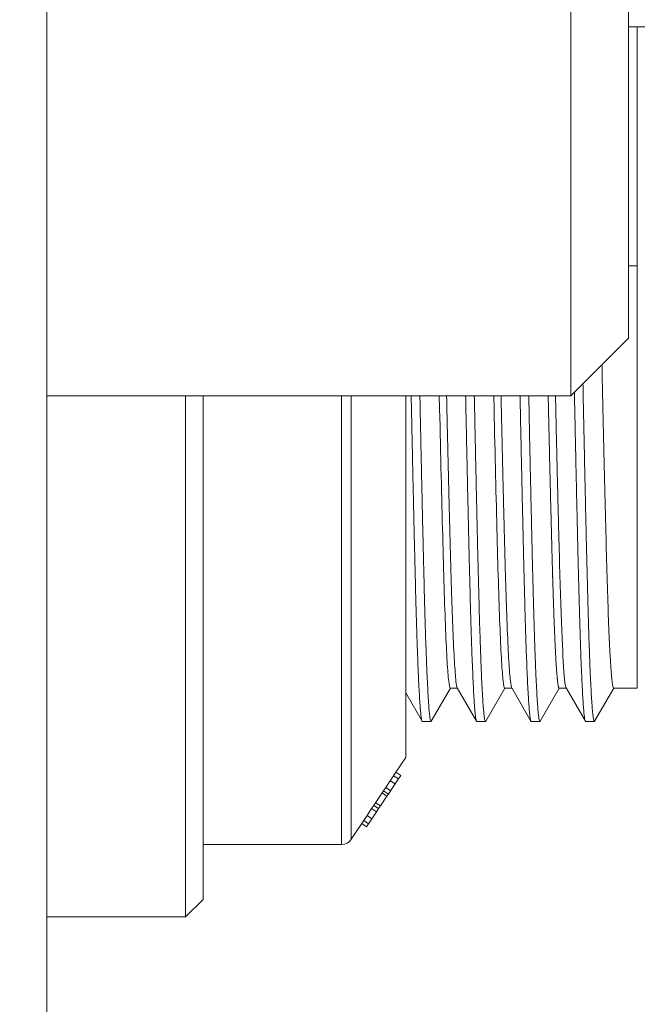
# Model space of a CAD drawing. Extents: x 0 to 283, y 0 to 196.
# Tile 6 of 30: x 131.18 to 136.52, y 98.75 to 107.26. Entities that reach past the tile are written whole.
import ezdxf

# ---------------------------------------------------------------- set-up
doc = ezdxf.new("R2010")
doc.units = 0
doc.layers.get('DEFPOINTS').update_dxf_attribs({"linetype": 'CONTINUOUS'})
doc.layers.add('DIM', color=7, linetype='CONTINUOUS')
doc.layers.add('TANGENT EDGES', color=7, linetype='CONTINUOUS', lineweight=0)
doc.layers.add('VISIBLE', color=255, linetype='CONTINUOUS', lineweight=0)
doc.styles.add('SANSSERIF', font='sanss___.ttf')
doc.dimstyles.new('ISO-25$0', dxfattribs={"dimtxt": 2.5, "dimasz": 2.5, "dimexe": 1.25, "dimexo": 1, "dimgap": 0.6, "dimtad": 1, "dimdec": 1, "dimzin": 9, "dimdsep": 46, "dimtxsty": 'SANSSERIF', "dimcen": 0.75, "dimadec": 1, "dimazin": 0, "dimtfac": 1, "dimtdec": 1, "dimtmove": 0, "dimatfit": 3, "dimfxl": 1, "dimarcsym": 0})

# ---------------------------------------------------------------- blocks, each defined once
blk = doc.blocks.new('*D119')
at = {"layer": 'DEFPOINTS', "color": 0, "transparency": 16777216}
for p in [(143.9678, 105.1305), (121.3178, 79.1055), (121.3178, 54.9955)]:
    blk.add_point(p, dxfattribs=at)
at = {"layer": 'DIM', "color": 0, "lineweight": -2, "transparency": 16777216}
for p, q in [((143.9678, 103.1305), (143.9678, 52.4955)), ((121.3178, 77.1055), (121.3178, 52.4955)), ((121.3178, 54.9955), (100.6139, 54.9955)), ((138.9678, 54.9955), (126.3178, 54.9955))]:
    blk.add_line(p, q, dxfattribs=at)
at = {"layer": 'DIM', "color": 0, "transparency": 16777216}
for points in [[(126.3178, 55.8288), (126.3178, 54.1622), (121.3178, 54.9955)], [(138.9678, 55.8288), (138.9678, 54.1622), (143.9678, 54.9955)]]:
    blk.add_solid(points, dxfattribs=at)
at = {"layer": 'DIM', "color": 0, "transparency": 16777216, "insert": (108.2234, 58.7744), "char_height": 5, "attachment_point": 5, "style": 'SANSSERIF'}
blk.add_mtext('45.3', dxfattribs=at)

msp = doc.modelspace()

# ---------------------------------------------------------------- linework, layer by layer
at = {"layer": 'TANGENT EDGES'}
for p, q in [((136.4428, 105.1305), (136.5178, 105.1305)), ((133.9643, 104.0055), (133.9643, 100.1305)), ((134.0475, 104.0055), (134.0475, 100.1751))]:
    msp.add_line(p, q, dxfattribs=at)
at = {"layer": 'VISIBLE'}
for p, q in [((131.4178, 87.1555), (131.4178, 126.9022)), ((135.9428, 124.9782), (135.9428, 105.2829)), ((136.4428, 105.5627), (136.4428, 124.6984)), ((136.4428, 107.193), (142.4928, 107.193)), ((136.5178, 105.1305), (136.5178, 107.193)), ((136.4428, 104.5055), (136.4428, 105.5627)), ((135.9428, 105.2829), (135.9428, 104.0055)), ((136.5178, 101.4805), (136.5178, 105.1305)), ((136.4428, 104.5055), (135.9428, 104.0055)), ((131.4178, 104.0055), (135.9428, 104.0055)), ((132.6178, 104.0055), (132.6178, 99.5055)), ((132.7678, 99.6555), (132.7678, 104.0055)), ((134.5178, 102.6031), (134.5178, 104.0055)), ((134.8084, 104.0055), (134.8109, 103.8941)), ((135.2784, 104.0055), (135.2809, 103.8941)), ((135.7509, 103.8941), (135.7484, 104.0055)), ((134.5178, 102.0125), (134.5178, 102.6031)), ((134.5178, 101.5305), (134.5178, 102.0125)), ((134.5178, 100.8805), (134.5178, 101.5305)), ((134.9038, 101.4805), (134.7388, 101.195)), ((134.9026, 101.4805), (134.9643, 101.4805)), ((135.1293, 101.195), (134.9631, 101.4826)), ((135.3738, 101.4805), (135.2088, 101.195)), ((135.3726, 101.4805), (135.4343, 101.4805)), ((135.5993, 101.195), (135.4331, 101.4826)), ((135.8438, 101.4805), (135.6788, 101.195)), ((135.8426, 101.4805), (135.8417, 101.4808)), ((135.8426, 101.4805), (135.9043, 101.4805)), ((136.0693, 101.195), (135.9031, 101.4826)), ((136.3138, 101.4805), (136.1488, 101.195)), ((136.3056, 101.4977), (136.3126, 101.4805)), ((136.3126, 101.4805), (136.5178, 101.4805)), ((134.6593, 101.195), (134.5178, 101.4399)), ((134.6593, 101.195), (134.6616, 101.193)), ((134.7366, 101.193), (134.6616, 101.193)), ((134.7388, 101.195), (134.7366, 101.193)), ((135.1293, 101.195), (135.1316, 101.193)), ((135.2066, 101.193), (135.1316, 101.193)), ((135.2088, 101.195), (135.2066, 101.193)), ((135.5993, 101.195), (135.6016, 101.193)), ((135.6766, 101.193), (135.6016, 101.193)), ((135.6788, 101.195), (135.6766, 101.193)), ((136.0693, 101.195), (136.0716, 101.193)), ((136.1466, 101.193), (136.0716, 101.193)), ((136.1488, 101.195), (136.1466, 101.193)), ((134.5178, 100.8805), (134.4341, 100.7549)), ((134.4136, 100.7242), (134.3848, 100.6811)), ((134.4341, 100.7549), (134.4136, 100.7242)), ((134.4136, 100.7242), (134.4552, 100.6965)), ((134.4341, 100.7549), (134.4757, 100.7272)), ((134.4757, 100.7272), (134.4552, 100.6965)), ((134.3848, 100.6811), (134.3454, 100.622)), ((134.4264, 100.6533), (134.3848, 100.6811)), ((134.4264, 100.6533), (134.387, 100.5942)), ((134.4552, 100.6965), (134.4264, 100.6533)), ((134.3145, 100.5755), (134.2581, 100.4909)), ((134.3561, 100.5478), (134.2997, 100.4632)), ((134.3266, 100.5937), (134.3145, 100.5755)), ((134.3145, 100.5755), (134.3561, 100.5478)), ((134.3454, 100.622), (134.3266, 100.5937)), ((134.3266, 100.5937), (134.3682, 100.5659)), ((134.3454, 100.622), (134.387, 100.5942)), ((134.3682, 100.5659), (134.3561, 100.5478)), ((134.387, 100.5942), (134.3682, 100.5659)), ((134.2426, 100.4677), (134.2238, 100.4395)), ((134.2581, 100.4909), (134.2426, 100.4677)), ((134.2426, 100.4677), (134.2842, 100.44)), ((134.2581, 100.4909), (134.2997, 100.4632)), ((134.2997, 100.4632), (134.2842, 100.44)), ((134.1844, 100.3804), (134.1555, 100.337)), ((134.2238, 100.4395), (134.1844, 100.3804)), ((134.1844, 100.3804), (134.226, 100.3526)), ((134.2238, 100.4395), (134.2654, 100.4117)), ((134.2654, 100.4117), (134.226, 100.3526)), ((134.2842, 100.44), (134.2654, 100.4117)), ((134.1385, 100.3115), (134.0475, 100.1751)), ((134.1555, 100.337), (134.1385, 100.3115)), ((134.1385, 100.3115), (134.1801, 100.2838)), ((134.1555, 100.337), (134.1971, 100.3092)), ((134.1971, 100.3092), (134.1801, 100.2838)), ((134.226, 100.3526), (134.1971, 100.3092)), ((133.9643, 100.1305), (132.7678, 100.1305)), ((132.7678, 99.6555), (132.6178, 99.5055)), ((131.4178, 99.5055), (132.6178, 99.5055))]:
    msp.add_line(p, q, dxfattribs=at)
msp.add_arc((133.9643, 100.2305), 0.1, 270, 326.30993, dxfattribs=at)
for centre, major_axis, ratio, start_param, end_param in [((136.2235, 105.1311), (0.0711, -3.6508), 0.007774, -1.334327, -1.277624), ((136.23, 105.1312), (0.0686, -3.651), 0.009414, -1.27762, -0.980194), ((134.817, 105.1312), (0.0697, -3.6509), 0.008644, -1.225292, -0.87705), ((135.287, 105.1312), (0.0697, -3.6509), 0.008644, -1.225292, -0.87705), ((136.2346, 105.1312), (0.0649, -3.6509), 0.010258, -0.980185, -0.689432), ((134.8293, 105.1313), (0.0613, -3.6509), 0.011141, -0.877026, -0.707079), ((135.2993, 105.1313), (0.0613, -3.6509), 0.011141, -0.877026, -0.707079), ((135.8678, 105.1317), (0.0358, -3.6512), 0.017937, -0.833151, -0.688546), ((134.8792, 105.1319), (0.0245, -3.6514), 0.020389, -0.706918, -0.533982), ((135.3492, 105.1319), (0.0245, -3.6514), 0.020389, -0.706918, -0.533982), ((135.8747, 105.1319), (0.0307, -3.6514), 0.019209, -0.688519, -0.392275), ((136.2843, 105.132), (0.0284, -3.6514), 0.019584, -0.689279, -0.393279), ((134.8715, 105.132), (0.0309, -3.6515), 0.019224, -0.534018, -0.358967), ((134.9347, 105.132), (0.0307, -3.6515), 0.019249, -0.534059, -0.359013), ((135.3415, 105.132), (0.0309, -3.6515), 0.019224, -0.534018, -0.358967), ((135.4047, 105.132), (0.0307, -3.6515), 0.019249, -0.534059, -0.359013), ((135.876, 105.1319), (0.0296, -3.6514), 0.019414, -0.392271, -0.096002), ((136.2847, 105.132), (0.0279, -3.6514), 0.019523, -0.393279, -0.097304), ((134.8738, 105.132), (0.0288, -3.6514), 0.019466, -0.358957, -0.184436), ((134.9369, 105.132), (0.0287, -3.6514), 0.019484, -0.359003, -0.184454), ((135.3438, 105.132), (0.0288, -3.6514), 0.019466, -0.358957, -0.184436), ((135.4069, 105.132), (0.0287, -3.6514), 0.019484, -0.359003, -0.184454), ((134.8734, 105.1318), (0.0292, -3.6513), 0.019424, -0.184439, -0.01305), ((134.9278, 105.1318), (-0.0252, -3.6513), 0.019522, -0.012758, 0.000135), ((134.9365, 105.1318), (0.029, -3.6513), 0.019441, -0.184457, -0.03425), ((135.3434, 105.1318), (0.0292, -3.6513), 0.019424, -0.184439, -0.01305), ((135.3978, 105.1318), (-0.0252, -3.6513), 0.019522, -0.012758, 0.000135), ((135.4065, 105.1318), (0.029, -3.6513), 0.019441, -0.184457, -0.03425), ((135.9068, 105.1319), (-0.0013, -3.6514), 0.019759, -0.095834, -0.034086), ((135.9068, 105.1319), (-0.0013, -3.6514), 0.019759, -0.034086, -0.027282)]:
    msp.add_ellipse(centre, major_axis=major_axis, ratio=ratio, start_param=start_param, end_param=end_param, dxfattribs=at)
for points, weights, knots in [([(135.9749, 104.0376), (135.9946, 103.063), (136.0128, 102.3458), (136.0409, 101.2442), (136.0693, 101.195)], [0.964942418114, 0.951249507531, 1, 0.927028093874, 0.993963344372], [0.96999501, 0.96999501, 0.96999501, 0.97727273, 0.97727273, 0.98816633, 0.98816633, 0.98816633]), ([(136.1466, 101.193), (136.1466, 101.193), (136.1466, 101.193), (136.1172, 101.1933), (136.0878, 102.3468), (136.0688, 103.0926), (136.0485, 104.1112)], [0.999964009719, 0.999982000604, 1, 0.923879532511, 1, 0.949422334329, 0.966056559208], [0.01136095, 0.01136095, 0.01136095, 0.01136364, 0.01136364, 0.02272727, 0.02272727, 0.03027775, 0.03027775, 0.03027775]), ([(134.5655, 104.0055), (134.5849, 103.0504), (134.6028, 102.3458), (134.6309, 101.2442), (134.6593, 101.195)], [0.964502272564, 0.95206405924, 1, 0.927028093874, 0.993963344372], [0.69738934, 0.69738934, 0.69738934, 0.70454545, 0.70454545, 0.71543906, 0.71543906, 0.71543906]), ([(134.7366, 101.193), (134.7366, 101.193), (134.7366, 101.193), (134.7072, 101.1933), (134.6778, 102.3468), (134.6599, 103.0511), (134.6406, 104.0055)], [0.999964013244, 0.999982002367, 1, 0.923879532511, 1, 0.9520987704, 0.964484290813], [0.28408822, 0.28408822, 0.28408822, 0.28409091, 0.28409091, 0.29545455, 0.29545455, 0.30260548, 0.30260548, 0.30260548]), ([(135.0355, 104.0055), (135.0549, 103.0504), (135.0728, 102.3458), (135.1009, 101.2442), (135.1293, 101.195)], [0.964502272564, 0.95206405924, 1, 0.927028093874, 0.993963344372], [0.78829843, 0.78829843, 0.78829843, 0.79545455, 0.79545455, 0.80634815, 0.80634815, 0.80634815]), ([(135.2066, 101.193), (135.2066, 101.193), (135.2066, 101.193), (135.1772, 101.1933), (135.1478, 102.3468), (135.1299, 103.0511), (135.1106, 104.0055)], [0.999964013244, 0.999982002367, 1, 0.923879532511, 1, 0.9520987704, 0.964484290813], [0.19317913, 0.19317913, 0.19317913, 0.19318182, 0.19318182, 0.20454545, 0.20454545, 0.21169638, 0.21169638, 0.21169638]), ([(135.5055, 104.0055), (135.5249, 103.0504), (135.5428, 102.3458), (135.5709, 101.2442), (135.5993, 101.195)], [0.964502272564, 0.95206405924, 1, 0.927028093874, 0.993963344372], [0.87920752, 0.87920752, 0.87920752, 0.88636364, 0.88636364, 0.89725724, 0.89725724, 0.89725724]), ([(135.6766, 101.193), (135.6766, 101.193), (135.6766, 101.193), (135.6472, 101.1933), (135.6178, 102.3468), (135.5999, 103.0511), (135.5806, 104.0055)], [0.999964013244, 0.999982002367, 1, 0.923879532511, 1, 0.9520987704, 0.964484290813], [0.10227004, 0.10227004, 0.10227004, 0.10227273, 0.10227273, 0.11363636, 0.11363636, 0.12078729, 0.12078729, 0.12078729]), ([(135.7895, 102.3552), (135.7866, 102.4495), (135.7838, 102.5523), (135.7806, 102.6692), (135.7773, 102.7962)], [0.985916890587, 0.992148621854, 1, 0.991078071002, 0.984247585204], [0.112464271, 0.112464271, 0.112464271, 0.113636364, 0.113636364, 0.114968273, 0.114968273, 0.114968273])]:
    msp.add_rational_spline(points, weights, degree=2, knots=knots, dxfattribs=at)
for points, knots in [([(134.9254, 101.9887), (134.9232, 102.0403), (134.9212, 102.093), (134.9194, 102.1459), (134.9184, 102.1723), (134.9175, 102.1987), (134.9166, 102.225), (134.9157, 102.2513), (134.9149, 102.2776), (134.9141, 102.3036), (134.9136, 102.3166), (134.9132, 102.3295), (134.9128, 102.3424), (134.9124, 102.3552), (134.912, 102.3696), (134.9116, 102.3842), (134.9107, 102.4134), (134.9098, 102.4432), (134.9089, 102.4736), (134.908, 102.504), (134.9071, 102.535), (134.9063, 102.5665), (134.9058, 102.5823), (134.9054, 102.5982), (134.905, 102.6142), (134.9045, 102.6303), (134.9041, 102.6465), (134.9037, 102.6628), (134.9032, 102.6791), (134.9028, 102.6956), (134.9024, 102.7122), (134.9021, 102.7205), (134.9019, 102.7288), (134.9017, 102.7372), (134.9015, 102.7455), (134.9013, 102.7539), (134.9011, 102.7624), (134.9009, 102.7666), (134.9008, 102.7708), (134.9007, 102.775), (134.9006, 102.7793), (134.9005, 102.7835), (134.9004, 102.7878), (134.9003, 102.792), (134.9002, 102.7963), (134.9001, 102.7977), (134.9001, 102.7992), (134.9001, 102.8007), (134.9, 102.8023), (134.9, 102.8053), (134.8999, 102.8086), (134.8998, 102.812), (134.8997, 102.8154), (134.8996, 102.819), (134.8995, 102.8228), (134.8994, 102.8265), (134.8993, 102.8304), (134.8992, 102.8345), (134.8991, 102.8386), (134.899, 102.8428), (134.8989, 102.8472), (134.8988, 102.8516), (134.8986, 102.8562), (134.8985, 102.8609), (134.8984, 102.8657), (134.8983, 102.8706), (134.8981, 102.8757), (134.8979, 102.8858), (134.8976, 102.8967), (134.8973, 102.9082), (134.897, 102.9198), (134.8967, 102.932), (134.8964, 102.945), (134.896, 102.958), (134.8957, 102.9716), (134.8953, 102.9861), (134.8949, 103.0005), (134.8946, 103.0156), (134.8942, 103.0315), (134.8938, 103.0474), (134.8933, 103.0641), (134.8929, 103.0815), (134.8925, 103.099), (134.892, 103.1172), (134.8915, 103.1362), (134.8911, 103.1552), (134.8906, 103.1751), (134.8901, 103.1957), (134.8896, 103.2163), (134.889, 103.2378), (134.8885, 103.2601), (134.888, 103.2824), (134.8874, 103.3055), (134.8868, 103.3295), (134.8863, 103.3535), (134.8857, 103.3784), (134.885, 103.4041), (134.8844, 103.4299), (134.8838, 103.4565), (134.8832, 103.4841), (134.8825, 103.5116), (134.8819, 103.5401), (134.8812, 103.5694), (134.8798, 103.6282), (134.8784, 103.6906), (134.8769, 103.7568), (134.8761, 103.7899), (134.8754, 103.824), (134.8746, 103.859), (134.8738, 103.8941), (134.8732, 103.9209), (134.8726, 103.9471), (134.8722, 103.9667), (134.8718, 103.9862), (134.8713, 104.0055)], [0.20090036, 0.20090036, 0.20090036, 0.20090036, 0.20197353, 0.20197353, 0.20197353, 0.20251012, 0.20251012, 0.20251012, 0.20304671, 0.20304671, 0.20304671, 0.203315, 0.203315, 0.203315, 0.2035833, 0.2035833, 0.2035833, 0.20411988, 0.20411988, 0.20411988, 0.20465647, 0.20465647, 0.20465647, 0.20492476, 0.20492476, 0.20492476, 0.20519306, 0.20519306, 0.20519306, 0.20546135, 0.20546135, 0.20546135, 0.2055955, 0.2055955, 0.2055955, 0.20572965, 0.20572965, 0.20572965, 0.20579672, 0.20579672, 0.20579672, 0.20586379, 0.20586379, 0.20586379, 0.20593087, 0.20593087, 0.20593087, 0.20599794, 0.20599794, 0.20599794, 0.20613209, 0.20613209, 0.20613209, 0.20626623, 0.20626623, 0.20626623, 0.20640038, 0.20640038, 0.20640038, 0.20653453, 0.20653453, 0.20653453, 0.20666867, 0.20666867, 0.20666867, 0.20680282, 0.20680282, 0.20680282, 0.20707112, 0.20707112, 0.20707112, 0.20733941, 0.20733941, 0.20733941, 0.2076077, 0.2076077, 0.2076077, 0.207876, 0.207876, 0.207876, 0.20814429, 0.20814429, 0.20814429, 0.20841258, 0.20841258, 0.20841258, 0.20868088, 0.20868088, 0.20868088, 0.20894917, 0.20894917, 0.20894917, 0.20921747, 0.20921747, 0.20921747, 0.20948576, 0.20948576, 0.20948576, 0.20975405, 0.20975405, 0.20975405, 0.21002235, 0.21002235, 0.21002235, 0.21055894, 0.21055894, 0.21055894, 0.21082723, 0.21082723, 0.21082723, 0.21109552, 0.21109552, 0.21109552, 0.21129598, 0.21129598, 0.21129598, 0.21129598]), ([(135.3954, 101.9887), (135.3932, 102.0403), (135.3912, 102.093), (135.3894, 102.1459), (135.3884, 102.1723), (135.3875, 102.1987), (135.3866, 102.225), (135.3857, 102.2513), (135.3849, 102.2776), (135.3841, 102.3036), (135.3836, 102.3166), (135.3832, 102.3295), (135.3828, 102.3424), (135.3824, 102.3552), (135.382, 102.3696), (135.3816, 102.3842), (135.3807, 102.4134), (135.3798, 102.4432), (135.3789, 102.4736), (135.378, 102.504), (135.3771, 102.535), (135.3763, 102.5665), (135.3758, 102.5823), (135.3754, 102.5982), (135.375, 102.6142), (135.3745, 102.6303), (135.3741, 102.6465), (135.3737, 102.6628), (135.3732, 102.6791), (135.3728, 102.6956), (135.3724, 102.7122), (135.3721, 102.7205), (135.3719, 102.7288), (135.3717, 102.7372), (135.3715, 102.7455), (135.3713, 102.7539), (135.3711, 102.7624), (135.3709, 102.7666), (135.3708, 102.7708), (135.3707, 102.775), (135.3706, 102.7793), (135.3705, 102.7835), (135.3704, 102.7878), (135.3703, 102.792), (135.3702, 102.7963), (135.3701, 102.7977), (135.3701, 102.7992), (135.3701, 102.8007), (135.37, 102.8023), (135.37, 102.8053), (135.3699, 102.8086), (135.3698, 102.812), (135.3697, 102.8154), (135.3696, 102.819), (135.3695, 102.8228), (135.3694, 102.8265), (135.3693, 102.8304), (135.3692, 102.8345), (135.3691, 102.8386), (135.369, 102.8428), (135.3689, 102.8472), (135.3688, 102.8516), (135.3686, 102.8562), (135.3685, 102.8609), (135.3684, 102.8657), (135.3683, 102.8706), (135.3681, 102.8757), (135.3679, 102.8858), (135.3676, 102.8967), (135.3673, 102.9082), (135.367, 102.9198), (135.3667, 102.932), (135.3664, 102.945), (135.366, 102.958), (135.3657, 102.9716), (135.3653, 102.9861), (135.3649, 103.0005), (135.3646, 103.0156), (135.3642, 103.0315), (135.3638, 103.0474), (135.3633, 103.0641), (135.3629, 103.0815), (135.3625, 103.099), (135.362, 103.1172), (135.3615, 103.1362), (135.3611, 103.1552), (135.3606, 103.1751), (135.3601, 103.1957), (135.3596, 103.2163), (135.359, 103.2378), (135.3585, 103.2601), (135.358, 103.2824), (135.3574, 103.3055), (135.3568, 103.3295), (135.3563, 103.3535), (135.3557, 103.3784), (135.355, 103.4041), (135.3544, 103.4299), (135.3538, 103.4565), (135.3532, 103.4841), (135.3525, 103.5116), (135.3519, 103.5401), (135.3512, 103.5694), (135.3498, 103.6282), (135.3484, 103.6906), (135.3469, 103.7568), (135.3461, 103.7899), (135.3454, 103.824), (135.3446, 103.859), (135.3438, 103.8941), (135.3432, 103.9209), (135.3426, 103.9471), (135.3422, 103.9667), (135.3418, 103.9862), (135.3413, 104.0055)], [0.10999127, 0.10999127, 0.10999127, 0.10999127, 0.11106444, 0.11106444, 0.11106444, 0.11160103, 0.11160103, 0.11160103, 0.11213762, 0.11213762, 0.11213762, 0.11240591, 0.11240591, 0.11240591, 0.1126742, 0.1126742, 0.1126742, 0.11321079, 0.11321079, 0.11321079, 0.11374738, 0.11374738, 0.11374738, 0.11401567, 0.11401567, 0.11401567, 0.11428397, 0.11428397, 0.11428397, 0.11455226, 0.11455226, 0.11455226, 0.11468641, 0.11468641, 0.11468641, 0.11482056, 0.11482056, 0.11482056, 0.11488763, 0.11488763, 0.11488763, 0.1149547, 0.1149547, 0.1149547, 0.11502178, 0.11502178, 0.11502178, 0.11508885, 0.11508885, 0.11508885, 0.115223, 0.115223, 0.115223, 0.11535714, 0.11535714, 0.11535714, 0.11549129, 0.11549129, 0.11549129, 0.11562544, 0.11562544, 0.11562544, 0.11575958, 0.11575958, 0.11575958, 0.11589373, 0.11589373, 0.11589373, 0.11616202, 0.11616202, 0.11616202, 0.11643032, 0.11643032, 0.11643032, 0.11669861, 0.11669861, 0.11669861, 0.11696691, 0.11696691, 0.11696691, 0.1172352, 0.1172352, 0.1172352, 0.11750349, 0.11750349, 0.11750349, 0.11777179, 0.11777179, 0.11777179, 0.11804008, 0.11804008, 0.11804008, 0.11830838, 0.11830838, 0.11830838, 0.11857667, 0.11857667, 0.11857667, 0.11884496, 0.11884496, 0.11884496, 0.11911326, 0.11911326, 0.11911326, 0.11964984, 0.11964984, 0.11964984, 0.11991814, 0.11991814, 0.11991814, 0.12018643, 0.12018643, 0.12018643, 0.12038689, 0.12038689, 0.12038689, 0.12038689]), ([(135.8434, 102.6757), (135.843, 102.6895), (135.8426, 102.7052), (135.8421, 102.7228), (135.8417, 102.7404), (135.8412, 102.7599), (135.8406, 102.7814), (135.84, 102.8029), (135.8394, 102.8264), (135.8388, 102.852), (135.8384, 102.8648), (135.8381, 102.8781), (135.8377, 102.8919), (135.8374, 102.9058), (135.837, 102.9202), (135.8366, 102.9352), (135.8358, 102.9651), (135.835, 102.9972), (135.8342, 103.0316), (135.8333, 103.0661), (135.8324, 103.1015), (135.8317, 103.1285), (135.8304, 103.1826), (135.8291, 103.2376), (135.8277, 103.2935), (135.8264, 103.3495), (135.825, 103.4062), (135.8237, 103.4638), (135.8223, 103.5213), (135.821, 103.5797), (135.8196, 103.6387), (135.8183, 103.6978), (135.8169, 103.7575), (135.8156, 103.8179), (135.8149, 103.8481), (135.8142, 103.8784), (135.8135, 103.9089), (135.8128, 103.9394), (135.8121, 103.97), (135.8115, 104.0008), (135.8114, 104.0024), (135.8114, 104.0039), (135.8113, 104.0055)], [0.023448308, 0.023448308, 0.023448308, 0.023448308, 0.023828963, 0.023828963, 0.023828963, 0.024209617, 0.024209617, 0.024209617, 0.024590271, 0.024590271, 0.024590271, 0.024780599, 0.024780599, 0.024780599, 0.024970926, 0.024970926, 0.024970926, 0.02535158, 0.02535158, 0.02535158, 0.025732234, 0.025732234, 0.025732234, 0.026493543, 0.026493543, 0.026493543, 0.027254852, 0.027254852, 0.027254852, 0.028016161, 0.028016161, 0.028016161, 0.028777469, 0.028777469, 0.028777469, 0.029158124, 0.029158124, 0.029158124, 0.029538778, 0.029538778, 0.029538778, 0.02955852, 0.02955852, 0.02955852, 0.02955852])]:
    msp.add_open_spline(points, degree=3, knots=knots, dxfattribs=at)
for points, weights in [([(135.7773, 102.7962), (135.7644, 103.2899), (135.7509, 103.8941)], [0.984247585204, 0.958564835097, 0.962450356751]), ([(135.8024, 101.9886), (135.7958, 102.1497), (135.7895, 102.3552)], [0.966682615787, 0.972603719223, 0.985916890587]), ([(135.8158, 101.7131), (135.8091, 101.8256), (135.8024, 101.9886)], [0.962232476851, 0.960761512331, 0.966682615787]), ([(135.8291, 101.5423), (135.8226, 101.6009), (135.8158, 101.7131)], [0.97256647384, 0.963703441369, 0.962232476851]), ([(135.8417, 101.4808), (135.8356, 101.4849), (135.8291, 101.5423)], [0.997684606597, 0.981429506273, 0.97256647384])]:
    msp.add_rational_spline(points, weights, degree=2, dxfattribs=at)

# ---------------------------------------------------------------- dimensions: what is measured, and where the dimension line sits
at = {"layer": 'DIM'}
dim = msp.add_linear_dim(base=(121.3178, 54.9955), p1=(143.9678, 105.1305), p2=(121.3178, 79.1055), dimstyle='ISO-25$0', override={"dimscale": 2, "dimlfac": 2}, dxfattribs=at)
dim.commit()
dim.dimension.update_dxf_attribs({"geometry": '*D119', "text_midpoint": (108.2234, 54.9955), "dimtype": 160})

doc.saveas('drawing.dxf')
